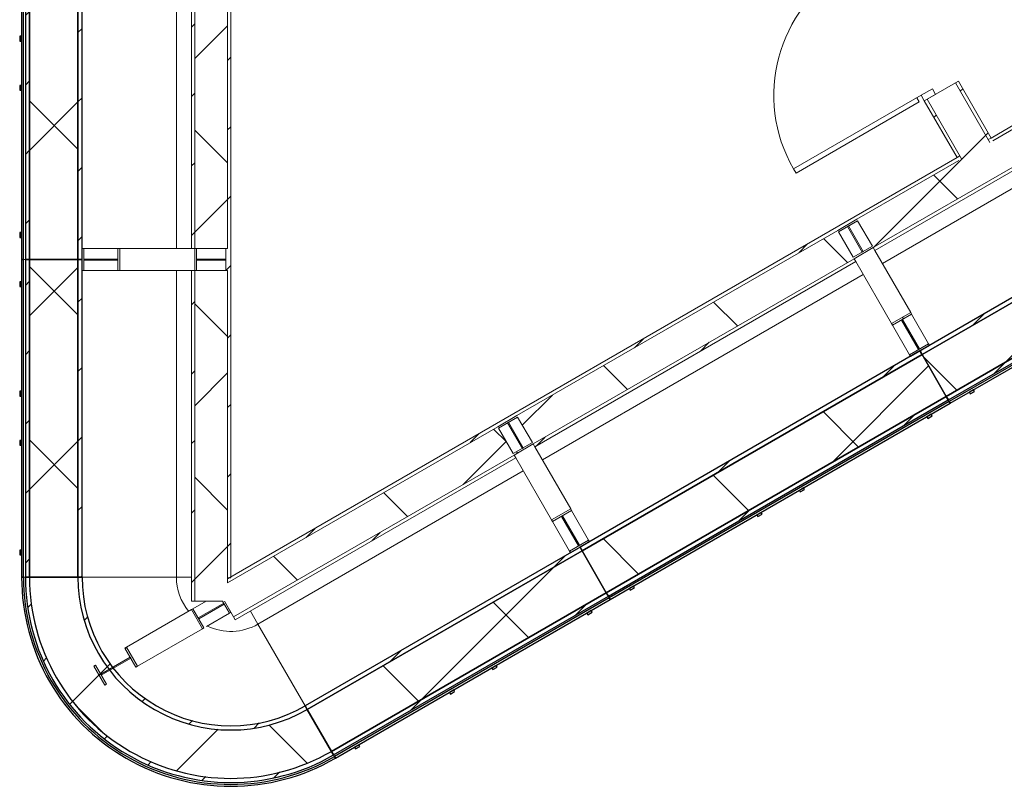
# Model space of a CAD drawing. Header units: centimetres. Extents: x 6036 to 22185, y 5782 to 11383.
# Tile 1 of 183: x 6067 to 6669, y 7320 to 7789. Entities that reach past the tile are written whole.
import ezdxf

# ---------------------------------------------------------------- set-up
doc = ezdxf.new("R2010")
doc.units = ezdxf.units.CM
for name, color, linetype, lineweight in [('A-DOOR', 31, 'Continuous', 9), ('A-DOOR-FRAM', 31, 'Continuous', 9), ('A-DOOR-OPNG', 31, 'Continuous', 9), ('A-FLOR', 192, 'Continuous', 9), ('A-WALL', 113, 'Continuous', 9), ('A-WALL-FNSH', 113, 'Continuous', 25), ('A-WALL-PATT', 111, 'Continuous', 25), ('S-BEAM', 12, 'Continuous', 9)]:
    doc.layers.add(name, color=color, linetype=linetype, lineweight=lineweight)
pattern_1 = [(45, (0, 0), (-21.2132, 21.2132), [])]
pattern_2 = [(45, (0, 0), (-53.033, 53.033), []), (135, (0, 0), (-53.033, -53.033), [])]

# ---------------------------------------------------------------- blocks, each defined once
blk = doc.blocks.new('GEMO_PanelElewacyjnyParter - GEMO_PanelElewacyjnyParter-V4-7-00 ZestMeble')
at = {"layer": 'S-BEAM'}
h = blk.add_hatch(dxfattribs=at)
h.set_pattern_fill('FP_12', color=256, style=0, pattern_type=2)
h.set_pattern_definition([(135, (7761.887, -6003.758), (-21.2132, -21.2132), [])])
h.paths.add_polyline_path([(120, 66.4), (120, 68.94), (-120, 68.94), (-120, 66.4), (19.06, 66.4)])
h.paths.add_polyline_path([(120, 98.5), (120, 101.04), (-120, 101.04), (-120, 98.5), (90.09, 98.5)])
h = blk.add_hatch(dxfattribs=at)
h.set_pattern_fill('FP_11', color=256, style=0, pattern_type=2)
h.set_pattern_definition([(135, (7761.89, -6003.76), (-53.033, -53.033), []), (225, (7761.89, -6003.76), (53.033, -53.033), [])])
h.paths.add_polyline_path([(120, 68.94), (120, 98.5), (-120, 98.5), (-120, 68.94), (19.06, 68.94)])
for p, q in [((-113.25, 158.77), (113.25, 158.77)), ((-120, 65.24), (-120, 66.4)), ((120, 66.4), (120, 65.24))]:
    blk.add_line(p, q, dxfattribs=at)
at = {"layer": 'S-BEAM', "lineweight": 25}
for p, q in [((120, 101.04), (-120, 101.04)), ((-120, 101.04), (-120, 98.5)), ((120, 98.5), (-120, 98.5)), ((-120, 98.5), (-120, 68.94)), ((-120, 98.5), (120, 98.5)), ((120, 98.5), (120, 101.04)), ((120, 68.94), (120, 98.5)), ((-120, 68.94), (120, 68.94)), ((120, 68.94), (-120, 68.94)), ((-120, 68.94), (-120, 66.4)), ((-120, 66.4), (120, 66.4)), ((120, 66.4), (120, 68.94)), ((120, 65.24), (-120, 65.24)), ((-120, 65.24), (-120, 64.09)), ((-120, 64.09), (120, 64.09)), ((-103.5, 64.09), (-106.5, 64.09)), ((-106.5, 64.09), (-106.5, 62.93)), ((-106.5, 62.93), (-103.5, 62.93)), ((-103.5, 62.93), (-103.5, 64.09)), ((-13.5, 64.09), (-16.5, 64.09)), ((-16.5, 64.09), (-16.5, 62.93)), ((-16.5, 62.93), (-13.5, 62.93)), ((-13.5, 62.93), (-13.5, 64.09)), ((16.5, 64.09), (13.5, 64.09)), ((13.5, 64.09), (13.5, 62.93)), ((13.5, 62.93), (16.5, 62.93)), ((16.5, 62.93), (16.5, 64.09)), ((106.5, 64.09), (103.5, 64.09)), ((103.5, 64.09), (103.5, 62.93)), ((103.5, 62.93), (106.5, 62.93)), ((106.5, 62.93), (106.5, 64.09)), ((120, 64.09), (120, 65.24))]:
    blk.add_line(p, q, dxfattribs=at)
blk = doc.blocks.new('GEMO_PanelElewacyjnyParter - GEMO_PanelElewacyjnyParter_194_-V6-7-00 ZestMeble')
at = {"layer": 'S-BEAM'}
h = blk.add_hatch(dxfattribs=at)
h.set_pattern_fill('FP_20', color=256, style=0, pattern_type=2)
h.set_pattern_definition([(135, (7544.887, -6003.758), (-21.2132, -21.2132), [])])
h.paths.add_polyline_path([(97, 98.5), (97, 101.04), (-97, 101.04), (-97, 98.5), (86.18, 98.5)])
h.paths.add_polyline_path([(97, 68.94), (-97, 68.94), (-97, 66.4), (97, 66.4)])
h = blk.add_hatch(dxfattribs=at)
h.set_pattern_fill('FP_19', color=256, style=0, pattern_type=2)
h.set_pattern_definition([(135, (7544.89, -6003.76), (-53.033, -53.033), []), (225, (7544.89, -6003.76), (53.033, -53.033), [])])
h.paths.add_polyline_path([(97, 98.5), (-97, 98.5), (-97, 68.94), (97, 68.94), (97, 90.39)])
for p, q in [((97, 168), (97, 158.77)), ((-90.25, 158.77), (97, 158.77)), ((97, 158.77), (97, 101.04)), ((-97, 65.24), (-97, 66.4)), ((97, 66.4), (97, 65.24))]:
    blk.add_line(p, q, dxfattribs=at)
at = {"layer": 'S-BEAM', "lineweight": 25}
for p, q in [((97, 101.04), (-97, 101.04)), ((-97, 101.04), (-97, 98.5)), ((97, 98.5), (-97, 98.5)), ((-97, 98.5), (-97, 68.94)), ((-97, 98.5), (97, 98.5)), ((97, 98.5), (97, 101.04)), ((97, 68.94), (97, 98.5)), ((-97, 68.94), (97, 68.94)), ((97, 68.94), (-97, 68.94)), ((-97, 68.94), (-97, 66.4)), ((-97, 66.4), (97, 66.4)), ((97, 66.4), (97, 68.94)), ((97, 65.24), (-97, 65.24)), ((-97, 65.24), (-97, 64.09)), ((-97, 64.09), (97, 64.09)), ((-80.5, 64.09), (-83.5, 64.09)), ((-83.5, 64.09), (-83.5, 62.93)), ((-83.5, 62.93), (-80.5, 62.93)), ((-80.5, 62.93), (-80.5, 64.09)), ((-13.5, 64.09), (-16.5, 64.09)), ((-16.5, 64.09), (-16.5, 62.93)), ((-16.5, 62.93), (-13.5, 62.93)), ((-13.5, 62.93), (-13.5, 64.09)), ((16.5, 64.09), (13.5, 64.09)), ((13.5, 64.09), (13.5, 62.93)), ((13.5, 62.93), (16.5, 62.93)), ((16.5, 62.93), (16.5, 64.09)), ((83.5, 64.09), (80.5, 64.09)), ((80.5, 64.09), (80.5, 62.93)), ((80.5, 62.93), (83.5, 62.93)), ((83.5, 62.93), (83.5, 64.09)), ((97, 64.09), (97, 65.24))]:
    blk.add_line(p, q, dxfattribs=at)
blk = doc.blocks.new('GEMO_PanelElewacyjnyParter - GEMO_PanelElewacyjnyParter-V8-7-00 ZestMeble')
at = {"layer": 'S-BEAM'}
h = blk.add_hatch(dxfattribs=at)
h.set_pattern_fill('FP_24', color=256, style=0, pattern_type=2)
h.set_pattern_definition([(15, (-9643.627, -3160.18), (-7.76457, 28.977775), [])])
h.paths.add_polyline_path([(-120, 66.4), (120, 66.4), (120, 68.94), (-120, 68.94)])
h.paths.add_polyline_path([(-120, 98.5), (120, 98.5), (120, 101.04), (-120, 101.04)])
h = blk.add_hatch(dxfattribs=at)
h.set_pattern_fill('FP_23', color=256, style=0, pattern_type=2)
h.set_pattern_definition([(15, (-9643.63, -3160.18), (-19.41143, 72.44444), []), (105, (-9643.63, -3160.18), (-72.44444, -19.41143), [])])
h.paths.add_polyline_path([(-120, 68.94), (120, 68.94), (120, 98.5), (-120, 98.5)])
for p, q in [((-113.25, 158.77), (0, 158.77)), ((112, 158.77), (113.25, 158.77)), ((-120, 65.24), (-120, 66.4)), ((120, 66.4), (120, 65.24))]:
    blk.add_line(p, q, dxfattribs=at)
at = {"layer": 'S-BEAM', "lineweight": 25}
for p, q in [((120, 101.04), (-120, 101.04)), ((-120, 101.04), (-120, 98.5)), ((120, 98.5), (-120, 98.5)), ((-120, 98.5), (-120, 68.94)), ((-120, 98.5), (120, 98.5)), ((120, 98.5), (120, 101.04)), ((120, 68.94), (120, 98.5)), ((-120, 68.94), (120, 68.94)), ((120, 68.94), (-120, 68.94)), ((-120, 68.94), (-120, 66.4)), ((-120, 66.4), (120, 66.4)), ((120, 66.4), (120, 68.94)), ((120, 65.24), (-120, 65.24)), ((-120, 65.24), (-120, 64.09)), ((-120, 64.09), (120, 64.09)), ((-103.5, 64.09), (-106.5, 64.09)), ((-106.5, 64.09), (-106.5, 62.93)), ((-106.5, 62.93), (-103.5, 62.93)), ((-103.5, 62.93), (-103.5, 64.09)), ((-13.5, 64.09), (-16.5, 64.09)), ((-16.5, 64.09), (-16.5, 62.93)), ((-16.5, 62.93), (-13.5, 62.93)), ((-13.5, 62.93), (-13.5, 64.09)), ((16.5, 64.09), (13.5, 64.09)), ((13.5, 64.09), (13.5, 62.93)), ((13.5, 62.93), (16.5, 62.93)), ((16.5, 62.93), (16.5, 64.09)), ((106.5, 64.09), (103.5, 64.09)), ((103.5, 64.09), (103.5, 62.93)), ((103.5, 62.93), (106.5, 62.93)), ((106.5, 62.93), (106.5, 64.09)), ((120, 64.09), (120, 65.24))]:
    blk.add_line(p, q, dxfattribs=at)
blk = doc.blocks.new('DOOR_Drzwi-1S_P1 - C13-D_Drzwi_90x200_-8232747-7-00 ZestMeble')
at = {"layer": 'A-DOOR'}
for p, q in [((45, -12), (45, -102)), ((48, -15), (45, -15)), ((48, -15), (48, -102)), ((48, -102), (45, -102))]:
    blk.add_line(p, q, dxfattribs=at)
at = {"layer": 'A-DOOR-FRAM'}
for p, q in [((-45, -4), (-49, -4)), ((-49, -4), (-49, -12)), ((-45, -12), (-45, -4)), ((49, -4), (45, -4)), ((45, -4), (45, -12)), ((49, -12), (49, -4)), ((-49, -12), (-45, -12)), ((45, -12), (49, -12))]:
    blk.add_line(p, q, dxfattribs=at)
at = {"layer": 'A-DOOR-OPNG'}
blk.add_arc((45, -12), 90, 180, 270, dxfattribs=at)

msp = doc.modelspace()

# ---------------------------------------------------------------- hatches: boundary and pattern name
at = {"layer": 'A-WALL-PATT', "lineweight": 9}
h = msp.add_hatch(dxfattribs=at)
h.set_pattern_fill('FP_13', color=256, style=0, pattern_type=2)
h.set_pattern_definition(pattern_1)
h.paths.add_polyline_path([(6193.76, 7447.31), (6195.76, 7447.31), (6195.76, 8291.54), (6193.76, 8291.54), (6193.76, 7449.82)])
h.paths.add_polyline_path([(6193.76, 8296.54), (6195.76, 8296.54), (6195.76, 8317.54), (6193.76, 8317.54), (6193.76, 8299.04)])
h = msp.add_hatch(dxfattribs=at)
h.set_pattern_fill('FP_13', color=256, style=0, pattern_type=2)
h.set_pattern_definition(pattern_1)
h.paths.add_polyline_path([(6659.79, 7713.49), (6676.54, 7723.16), (6675.54, 7724.89), (6658.79, 7715.22)])
h.paths.add_polyline_path([(6773.53, 7779.16), (6787.39, 7787.16), (6786.39, 7788.89), (6772.53, 7780.89)])
h.paths.add_polyline_path([(6981.38, 7899.16), (6995.23, 7907.16), (6994.23, 7908.89), (6980.38, 7900.89)])
h.paths.add_polyline_path([(7189.22, 8019.16), (7288.88, 8076.69), (7287.88, 8078.42), (7188.22, 8020.89)])
h.paths.add_polyline_path([(7306.2, 8086.69), (7572.51, 8240.44), (7571.51, 8242.18), (7305.2, 8088.42)])
h = msp.add_hatch(dxfattribs=at)
h.set_pattern_fill('FP_13', color=256, style=0, pattern_type=2)
h.set_pattern_definition(pattern_1)
h.paths.add_polyline_path([(6171.76, 7648.64), (6173.76, 7648.64), (6173.76, 7875.14), (6171.76, 7875.14), (6171.76, 7671.8)])
h = msp.add_hatch(dxfattribs=at)
h.set_pattern_fill('FP_14', color=256, style=0, pattern_type=2)
h.set_pattern_definition(pattern_2)
h.paths.add_polyline_path([(6193.76, 7648.64), (6193.76, 7875.14), (6173.76, 7875.14), (6173.76, 7648.64), (6179.91, 7648.64)])
h = msp.add_hatch(dxfattribs=at)
h.set_pattern_fill('FP_14', color=256, style=0, pattern_type=2)
h.set_pattern_definition(pattern_2)
h.paths.add_polyline_path([(6642.47, 7703.49), (6659.79, 7713.49), (6638.79, 7749.86), (6621.47, 7739.86), (6641.47, 7705.22)])
h.paths.add_polyline_path([(6572.47, 7824.73), (6589.79, 7834.73), (6573.59, 7862.79), (6556.27, 7852.79), (6565.86, 7836.19)])
h = msp.add_hatch(dxfattribs=at)
h.set_pattern_fill('FP_13', color=256, style=0, pattern_type=2)
h.set_pattern_definition(pattern_1)
h.paths.add_polyline_path([(6658.79, 7715.22), (6660.53, 7716.22), (6640.53, 7750.86), (6638.79, 7749.86), (6651.62, 7727.64)])
h.paths.add_polyline_path([(6589.79, 7834.73), (6591.53, 7835.73), (6576.33, 7862.06), (6574.59, 7861.06)])
h = msp.add_hatch(dxfattribs=at)
h.set_pattern_fill('FP_13', color=256, style=0, pattern_type=2)
h.set_pattern_definition(pattern_1)
h.paths.add_polyline_path([(6639.74, 7704.22), (6641.47, 7705.22), (6621.47, 7739.86), (6619.74, 7738.86)])
h.paths.add_polyline_path([(6570.74, 7823.73), (6572.47, 7824.73), (6557.27, 7851.06), (6555.54, 7850.06), (6565.86, 7832.19)])
h = msp.add_hatch(dxfattribs=at)
h.set_pattern_fill('FP_14', color=256, style=0, pattern_type=2)
h.set_pattern_definition(pattern_2)
h.paths.add_polyline_path([(6588.46, 7649.21), (6784.61, 7762.46), (6774.61, 7779.78), (6578.46, 7666.53), (6587.96, 7650.08)])
h = msp.add_hatch(dxfattribs=at)
h.set_pattern_fill('FP_13', color=256, style=0, pattern_type=2)
h.set_pattern_definition(pattern_1)
h.paths.add_polyline_path([(6589.46, 7647.48), (6785.61, 7760.73), (6784.61, 7762.46), (6588.46, 7649.21)])
h = msp.add_hatch(dxfattribs=at)
h.set_pattern_fill('FP_13', color=256, style=0, pattern_type=2)
h.set_pattern_definition(pattern_1)
h.paths.add_polyline_path([(6193.76, 7444.42), (6642.47, 7703.49), (6641.47, 7705.22), (6193.76, 7446.73)])
h = msp.add_hatch(dxfattribs=at)
h.set_pattern_fill('FP_14', color=256, style=0, pattern_type=2)
h.set_pattern_definition(pattern_2)
h.paths.add_polyline_path([(6611.25, 7582.74), (6622.94, 7589.49), (6622.36, 7590.49), (6610.67, 7583.74)])
h.paths.add_polyline_path([(6600.28, 7601.74), (6611.97, 7608.49), (6611.39, 7609.49), (6599.7, 7602.74)])
h.paths.add_polyline_path([(6576.77, 7642.46), (6588.46, 7649.21), (6587.96, 7650.08), (6576.27, 7643.33)])
h.paths.add_polyline_path([(6567.27, 7658.91), (6578.96, 7665.66), (6578.46, 7666.53), (6566.77, 7659.78)])
h = msp.add_hatch(dxfattribs=at)
h.set_pattern_fill('FP_14', color=256, style=0, pattern_type=2)
h.set_pattern_definition(pattern_2)
h.paths.add_polyline_path([(6380.61, 7529.21), (6576.77, 7642.46), (6566.77, 7659.78), (6370.61, 7546.53), (6380.31, 7529.73)])
h = msp.add_hatch(dxfattribs=at)
h.set_pattern_fill('FP_13', color=256, style=0, pattern_type=2)
h.set_pattern_definition(pattern_1)
h.paths.add_polyline_path([(6104.79, 7635.14), (6105.95, 7635.14), (6105.95, 7648.64), (6104.79, 7648.64)])
h.paths.add_polyline_path([(6127.89, 7635.14), (6127.89, 7648.64), (6126.73, 7648.64), (6126.73, 7635.14)])
h.paths.add_polyline_path([(6174.76, 7635.14), (6174.76, 7648.64), (6173.76, 7648.64), (6173.76, 7635.14)])
h.paths.add_polyline_path([(6192.76, 7635.14), (6193.76, 7635.14), (6193.76, 7648.64), (6192.76, 7648.64)])
h = msp.add_hatch(dxfattribs=at)
h.set_pattern_fill('FP_13', color=256, style=0, pattern_type=2)
h.set_pattern_definition(pattern_1)
h.paths.add_polyline_path([(6105.95, 7641.56), (6126.73, 7641.56), (6126.73, 7642.22), (6105.95, 7642.22)])
h.paths.add_polyline_path([(6174.76, 7641.56), (6192.76, 7641.56), (6192.76, 7642.22), (6174.76, 7642.22)])
h = msp.add_hatch(dxfattribs=at)
h.set_pattern_fill('FP_13', color=256, style=0, pattern_type=2)
h.set_pattern_definition(pattern_1)
h.paths.add_polyline_path([(6381.61, 7527.48), (6577.77, 7640.73), (6576.77, 7642.46), (6380.61, 7529.21)])
h = msp.add_hatch(dxfattribs=at)
h.set_pattern_fill('FP_13', color=256, style=0, pattern_type=2)
h.set_pattern_definition(pattern_1)
h.paths.add_polyline_path([(6171.76, 7433.14), (6173.76, 7433.14), (6173.76, 7635.14), (6171.76, 7635.14), (6171.76, 7440.95)])
h = msp.add_hatch(dxfattribs=at)
h.set_pattern_fill('FP_14', color=256, style=0, pattern_type=2)
h.set_pattern_definition(pattern_2)
h.paths.add_polyline_path([(6173.76, 7433.14), (6191.82, 7433.14), (6187.73, 7440.95), (6193.76, 7444.42), (6193.76, 7635.14), (6173.76, 7635.14), (6173.76, 7440.95)])
h = msp.add_hatch(dxfattribs=at)
h.set_pattern_fill('FP_14', color=256, style=0, pattern_type=2)
h.set_pattern_definition(pattern_2)
h.paths.add_polyline_path([(6403.4, 7462.74), (6415.09, 7469.49), (6414.52, 7470.49), (6402.83, 7463.74)])
h.paths.add_polyline_path([(6392.43, 7481.74), (6404.12, 7488.49), (6403.55, 7489.49), (6391.86, 7482.74)])
h.paths.add_polyline_path([(6368.92, 7522.46), (6380.61, 7529.21), (6380.11, 7530.08), (6368.42, 7523.33)])
h.paths.add_polyline_path([(6359.42, 7538.91), (6371.11, 7545.66), (6370.61, 7546.53), (6358.92, 7539.78)])
h = msp.add_hatch(dxfattribs=at)
h.set_pattern_fill('FP_14', color=256, style=0, pattern_type=2)
h.set_pattern_definition(pattern_2)
h.paths.add_polyline_path([(6408.39, 7466.95), (6408.96, 7467.28), (6398.56, 7485.28), (6397.99, 7484.95)])
h.paths.add_polyline_path([(6373.98, 7526.54), (6374.55, 7526.87), (6365.55, 7542.45), (6364.98, 7542.12), (6372.88, 7528.44)])
h = msp.add_hatch(dxfattribs=at)
h.set_pattern_fill('FP_14', color=256, style=0, pattern_type=2)
h.set_pattern_definition(pattern_2)
h.paths.add_polyline_path([(6197.45, 7423.46), (6368.92, 7522.46), (6358.92, 7539.78), (6187.45, 7440.78), (6191.86, 7433.14)])
h = msp.add_hatch(dxfattribs=at)
h.set_pattern_fill('FP_13', color=256, style=0, pattern_type=2)
h.set_pattern_definition(pattern_1)
h.paths.add_polyline_path([(6198.45, 7421.73), (6369.92, 7520.73), (6368.92, 7522.46), (6197.6, 7423.19)])
h = msp.add_hatch(dxfattribs=at)
h.set_pattern_fill('FP_14', color=256, style=0, pattern_type=2)
h.set_pattern_definition(pattern_2)
h.paths.add_polyline_path([(6118.75, 7381.78), (6119.75, 7382.35), (6113, 7394.04), (6112, 7393.47), (6115.59, 7387.25)])
h.paths.add_polyline_path([(6137.75, 7392.74), (6138.75, 7393.32), (6132, 7405.01), (6131, 7404.44), (6137.03, 7393.99)])
h.paths.add_polyline_path([(6178.47, 7416.26), (6179.34, 7416.76), (6172.59, 7428.45), (6171.72, 7427.95), (6174.47, 7423.19)])
h.paths.add_polyline_path([(6194.93, 7425.76), (6195.79, 7426.26), (6191.82, 7433.14), (6190.67, 7433.14)])
h = msp.add_hatch(dxfattribs=at)
h.set_pattern_fill('FP_13', color=256, style=0, pattern_type=2)
h.set_pattern_definition(pattern_1)
h.paths.add_polyline_path([(6116.54, 7387.91), (6134.54, 7398.3), (6134.21, 7398.88), (6116.21, 7388.48)])
h.paths.add_polyline_path([(6176.13, 7422.32), (6191.72, 7431.32), (6191.39, 7431.89), (6175.8, 7422.89)])
at = {"layer": 'S-BEAM'}
h = msp.add_hatch(dxfattribs=at)
h.set_pattern_fill('FP_13', color=256, style=0, pattern_type=2)
h.set_pattern_definition(pattern_1)
h.paths.add_polyline_path([(6426.57, 7436.11), (6634.41, 7556.11), (6633.14, 7558.31), (6425.3, 7438.31)])
h.paths.add_polyline_path([(6410.52, 7463.91), (6618.36, 7583.91), (6617.09, 7586.11), (6409.25, 7466.11)])
h = msp.add_hatch(dxfattribs=at)
h.set_pattern_fill('FP_14', color=256, style=0, pattern_type=2)
h.set_pattern_definition(pattern_2)
h.paths.add_polyline_path([(6425.3, 7438.31), (6633.14, 7558.31), (6618.36, 7583.91), (6410.52, 7463.91), (6413.52, 7458.7)])
h = msp.add_hatch(dxfattribs=at)
h.set_pattern_fill('FP_13', color=256, style=0, pattern_type=2)
h.set_pattern_definition(pattern_1)
h.paths.add_polyline_path([(6258.56, 7339.11), (6426.57, 7436.11), (6425.3, 7438.31), (6257.29, 7341.31)])
h.paths.add_polyline_path([(6242.51, 7366.91), (6410.52, 7463.91), (6409.25, 7466.11), (6241.24, 7369.11)])
h = msp.add_hatch(dxfattribs=at)
h.set_pattern_fill('FP_14', color=256, style=0, pattern_type=2)
h.set_pattern_definition(pattern_2)
h.paths.add_polyline_path([(6257.29, 7341.31), (6425.3, 7438.31), (6410.52, 7463.91), (6242.51, 7366.91), (6251.03, 7352.16)])
h = msp.add_hatch(dxfattribs=at)
h.set_pattern_fill('FP_13', color=256, style=0, pattern_type=2)
h.set_pattern_definition(pattern_1)
h.paths.add_polyline_path([(6198.89, 7322.32), (6211.38, 7323.26), (6223.71, 7325.43), (6235.76, 7328.82), (6247.42, 7333.4), (6258.56, 7339.11), (6257.29, 7341.31), (6246.37, 7335.71), (6234.95, 7331.23), (6222.79, 7327.85), (6211.06, 7325.78), (6198.83, 7324.86), (6186.56, 7325.17), (6174.39, 7326.69), (6162.43, 7329.42), (6150.8, 7333.33), (6137.03, 7339.87), (6128.99, 7344.51), (6118.48, 7352.16), (6109.83, 7359.79), (6101.49, 7368.78), (6094.08, 7378.56), (6087.68, 7389.03), (6082.36, 7400.09), (6078.16, 7411.61), (6075.13, 7423.5), (6073.31, 7435.63), (6072.69, 7447.89), (6070.15, 7447.89), (6070.78, 7435.38), (6072.64, 7423), (6075.73, 7410.86), (6080.02, 7399.1), (6085.54, 7387.67), (6091.98, 7377.13), (6099.54, 7367.15), (6108.06, 7357.97), (6117.44, 7349.69), (6127.61, 7342.38), (6138.46, 7336.12), (6149.87, 7330.97), (6161.74, 7326.98), (6173.95, 7324.19), (6186.37, 7322.63)])
h.paths.add_polyline_path([(6190.32, 7354.54), (6201.35, 7354.56), (6212.07, 7355.82), (6222.79, 7358.39), (6232.79, 7362.03), (6242.51, 7366.91), (6241.24, 7369.11), (6231.79, 7364.36), (6221.85, 7360.75), (6211.55, 7358.31), (6201.05, 7357.08), (6190.47, 7357.08), (6179.91, 7358.32), (6169.19, 7360.92), (6158.47, 7365), (6149.05, 7369.91), (6141.44, 7374.92), (6133.33, 7381.72), (6126.08, 7389.42), (6119.76, 7397.9), (6114.47, 7407.06), (6110.28, 7416.78), (6107.25, 7426.91), (6105.41, 7437.33), (6104.79, 7447.89), (6102.25, 7447.89), (6102.89, 7437.03), (6104.77, 7426.32), (6107.89, 7415.91), (6112.48, 7405.43), (6117.64, 7396.51), (6124.24, 7387.67), (6131.59, 7379.88), (6139.92, 7372.89), (6149.01, 7366.91), (6158.72, 7362.03), (6169.19, 7358.25), (6179.91, 7355.76)])
h = msp.add_hatch(dxfattribs=at)
h.set_pattern_fill('FP_14', color=256, style=0, pattern_type=2)
h.set_pattern_definition(pattern_2)
h.paths.add_polyline_path([(6198.83, 7324.86), (6211.06, 7325.78), (6223.14, 7327.91), (6234.95, 7331.23), (6246.37, 7335.71), (6257.29, 7341.31), (6242.51, 7366.91), (6232.79, 7362.03), (6222.58, 7358.31), (6211.99, 7355.8), (6201.19, 7354.54), (6190.32, 7354.54), (6179.52, 7355.8), (6168.94, 7358.31), (6158.47, 7362.16), (6149.01, 7366.91), (6139.92, 7372.89), (6131.59, 7379.88), (6124.13, 7387.78), (6117.64, 7396.51), (6112.2, 7405.92), (6107.89, 7415.91), (6104.77, 7426.32), (6102.89, 7437.03), (6102.25, 7447.89), (6072.69, 7447.89), (6073.31, 7435.63), (6075.21, 7423.19), (6078.16, 7411.61), (6082.36, 7400.09), (6088.51, 7387.67), (6094.14, 7378.47), (6101.49, 7368.78), (6109.83, 7359.79), (6119.03, 7351.67), (6128.99, 7344.51), (6139.61, 7338.38), (6150.8, 7333.33), (6162.43, 7329.42), (6174.39, 7326.69), (6186.56, 7325.17)])

# ---------------------------------------------------------------- linework, layer by layer
at = {"layer": 'A-FLOR'}
msp.add_line((6194.01, 7447.31), (6194.01, 7446.88), dxfattribs=at)
at = {"layer": 'A-WALL', "color": 9, "lineweight": 18}
for p, q in [((6173.76, 7875.14), (6173.76, 7648.64)), ((6193.76, 7648.64), (6193.76, 7875.14)), ((6774.61, 7779.78), (6661.53, 7714.49)), ((6784.61, 7762.46), (6588.46, 7649.21)), ((6638.79, 7749.86), (6621.47, 7739.86)), ((6638.79, 7749.86), (6659.79, 7713.49)), ((6621.47, 7739.86), (6642.47, 7703.49)), ((6640.74, 7702.49), (6578.46, 7666.53)), ((6567.27, 7658.91), (6578.96, 7665.66)), ((6578.96, 7665.66), (6587.96, 7650.08)), ((6566.77, 7659.78), (6370.61, 7546.53)), ((6576.27, 7643.33), (6567.27, 7658.91)), ((6573.4, 7662.45), (6572.83, 7662.12)), ((6572.83, 7662.12), (6581.83, 7646.54)), ((6582.4, 7646.87), (6573.4, 7662.45)), ((6173.76, 7648.64), (6193.76, 7648.64)), ((6587.96, 7650.08), (6576.27, 7643.33)), ((6576.77, 7642.46), (6588.46, 7649.21)), ((6581.83, 7646.54), (6582.4, 7646.87)), ((6576.77, 7642.46), (6380.61, 7529.21)), ((6193.76, 7635.14), (6173.76, 7635.14)), ((6173.76, 7635.14), (6173.76, 7433.14)), ((6193.76, 7444.42), (6193.76, 7635.14)), ((6611.39, 7609.49), (6599.7, 7602.74)), ((6611.97, 7608.49), (6611.39, 7609.49)), ((6599.7, 7602.74), (6600.28, 7601.74)), ((6600.28, 7601.74), (6611.97, 7608.49)), ((6606.41, 7605.28), (6605.84, 7604.95)), ((6605.84, 7604.95), (6616.23, 7586.95)), ((6616.8, 7587.28), (6606.41, 7605.28)), ((6622.36, 7590.49), (6610.67, 7583.74)), ((6611.25, 7582.74), (6622.94, 7589.49)), ((6616.23, 7586.95), (6616.8, 7587.28)), ((6622.94, 7589.49), (6622.36, 7590.49)), ((6610.67, 7583.74), (6611.25, 7582.74)), ((6359.42, 7538.91), (6371.11, 7545.66)), ((6365.55, 7542.45), (6364.98, 7542.12)), ((6374.55, 7526.87), (6365.55, 7542.45)), ((6371.11, 7545.66), (6380.11, 7530.08)), ((6358.92, 7539.78), (6193.76, 7444.42)), ((6368.42, 7523.33), (6359.42, 7538.91)), ((6364.98, 7542.12), (6373.98, 7526.54)), ((6380.11, 7530.08), (6368.42, 7523.33)), ((6368.92, 7522.46), (6380.61, 7529.21)), ((6373.98, 7526.54), (6374.55, 7526.87)), ((6368.92, 7522.46), (6197.45, 7423.46)), ((6403.55, 7489.49), (6391.86, 7482.74)), ((6392.43, 7481.74), (6404.12, 7488.49)), ((6404.12, 7488.49), (6403.55, 7489.49)), ((6391.86, 7482.74), (6392.43, 7481.74)), ((6398.56, 7485.28), (6397.99, 7484.95)), ((6397.99, 7484.95), (6408.39, 7466.95)), ((6408.96, 7467.28), (6398.56, 7485.28)), ((6414.52, 7470.49), (6402.83, 7463.74)), ((6415.09, 7469.49), (6414.52, 7470.49)), ((6403.4, 7462.74), (6415.09, 7469.49)), ((6408.39, 7466.95), (6408.96, 7467.28)), ((6402.83, 7463.74), (6403.4, 7462.74)), ((6172.59, 7428.45), (6171.72, 7427.95)), ((6179.34, 7416.76), (6172.59, 7428.45)), ((6173.76, 7433.14), (6190.67, 7433.14)), ((6190.67, 7433.14), (6194.93, 7425.76)), ((6191.82, 7433.14), (6191.86, 7433.14)), ((6195.79, 7426.26), (6191.82, 7433.14)), ((6191.86, 7433.14), (6197.45, 7423.46)), ((6171.72, 7427.95), (6178.47, 7416.26)), ((6194.93, 7425.76), (6195.79, 7426.26)), ((6178.47, 7416.26), (6179.34, 7416.76)), ((6132, 7405.01), (6131, 7404.44)), ((6131, 7404.44), (6137.75, 7392.74)), ((6138.75, 7393.32), (6132, 7405.01)), ((6113, 7394.04), (6112, 7393.47)), ((6112, 7393.47), (6118.75, 7381.78)), ((6119.75, 7382.35), (6113, 7394.04)), ((6137.75, 7392.74), (6138.75, 7393.32)), ((6118.75, 7381.78), (6119.75, 7382.35))]:
    msp.add_line(p, q, dxfattribs=at)
at = {"layer": 'A-WALL'}
for p, q in [((6658.79, 7715.22), (6660.53, 7716.22)), ((6639.74, 7704.22), (6641.47, 7705.22)), ((6578.46, 7666.53), (6566.77, 7659.78)), ((6566.77, 7659.78), (6578.46, 7666.53)), ((6105.95, 7648.64), (6126.73, 7648.64)), ((6127.89, 7648.64), (6171.76, 7648.64)), ((6611.39, 7609.49), (6589.46, 7647.48)), ((6577.77, 7640.73), (6599.7, 7602.74)), ((6126.73, 7635.14), (6105.95, 7635.14)), ((6171.76, 7635.14), (6127.89, 7635.14)), ((6611.97, 7608.49), (6622.36, 7590.49)), ((6610.67, 7583.74), (6600.28, 7601.74)), ((6370.61, 7546.53), (6358.92, 7539.78)), ((6358.92, 7539.78), (6370.61, 7546.53)), ((6403.55, 7489.49), (6381.61, 7527.48)), ((6369.92, 7520.73), (6391.86, 7482.74)), ((6404.12, 7488.49), (6414.52, 7470.49)), ((6402.83, 7463.74), (6392.43, 7481.74)), ((6172.59, 7428.45), (6180.71, 7433.14)), ((6132, 7405.01), (6171.72, 7427.95)), ((6194.93, 7425.76), (6180.85, 7417.63)), ((6178.47, 7416.26), (6138.75, 7393.32))]:
    msp.add_line(p, q, dxfattribs=at)
at = {"layer": 'A-WALL-FNSH', "color": 253, "lineweight": 9}
for p, q in [((6195.76, 7447.31), (6195.76, 8288.54)), ((6171.76, 7875.14), (6171.76, 7648.64)), ((6193.76, 7875.14), (6193.76, 7648.64)), ((6589.46, 7647.48), (6785.61, 7760.73)), ((6640.53, 7750.86), (6638.79, 7749.86)), ((6660.53, 7716.22), (6640.53, 7750.86)), ((6621.47, 7739.86), (6619.74, 7738.86)), ((6619.74, 7738.86), (6639.74, 7704.22)), ((6675.54, 7724.89), (6660.53, 7716.22)), ((6639.74, 7704.22), (6193.76, 7446.73)), ((6105.95, 7648.64), (6104.79, 7648.64)), ((6104.79, 7648.64), (6104.79, 7635.14)), ((6105.95, 7635.14), (6105.95, 7648.64)), ((6127.89, 7648.64), (6126.73, 7648.64)), ((6126.73, 7648.64), (6126.73, 7635.14)), ((6127.89, 7635.14), (6127.89, 7648.64)), ((6171.76, 7648.64), (6173.76, 7648.64)), ((6174.76, 7648.64), (6173.76, 7648.64)), ((6173.76, 7648.64), (6173.76, 7635.14)), ((6174.76, 7635.14), (6174.76, 7648.64)), ((6193.76, 7648.64), (6192.76, 7648.64)), ((6192.76, 7648.64), (6192.76, 7635.14)), ((6588.46, 7649.21), (6589.46, 7647.48)), ((6126.73, 7642.22), (6105.95, 7642.22)), ((6105.95, 7642.22), (6105.95, 7641.56)), ((6105.95, 7641.56), (6126.73, 7641.56)), ((6126.73, 7641.56), (6126.73, 7642.22)), ((6192.76, 7642.22), (6174.76, 7642.22)), ((6174.76, 7642.22), (6174.76, 7641.56)), ((6174.76, 7641.56), (6192.76, 7641.56)), ((6192.76, 7641.56), (6192.76, 7642.22)), ((6381.61, 7527.48), (6577.77, 7640.73)), ((6577.77, 7640.73), (6576.77, 7642.46)), ((6104.79, 7635.14), (6105.95, 7635.14)), ((6126.73, 7635.14), (6127.89, 7635.14)), ((6173.76, 7635.14), (6171.76, 7635.14)), ((6171.76, 7635.14), (6171.76, 7433.14)), ((6173.76, 7635.14), (6174.76, 7635.14)), ((6192.76, 7635.14), (6193.76, 7635.14)), ((6380.61, 7529.21), (6381.61, 7527.48)), ((6198.45, 7421.73), (6369.92, 7520.73)), ((6369.92, 7520.73), (6368.92, 7522.46)), ((6193.76, 7447.31), (6195.76, 7447.31)), ((6171.76, 7433.14), (6173.76, 7433.14)), ((6191.39, 7431.89), (6175.8, 7422.89)), ((6176.13, 7422.32), (6191.72, 7431.32)), ((6191.72, 7431.32), (6191.39, 7431.89)), ((6175.8, 7422.89), (6176.13, 7422.32)), ((6197.45, 7423.46), (6198.45, 7421.73)), ((6134.21, 7398.88), (6116.21, 7388.48)), ((6116.54, 7387.91), (6134.54, 7398.3)), ((6134.54, 7398.3), (6134.21, 7398.88)), ((6116.21, 7388.48), (6116.54, 7387.91))]:
    msp.add_line(p, q, dxfattribs=at)
at = {"layer": 'S-BEAM'}
for p, q in [((6386.23, 7519.49), (6582.38, 7632.74)), ((6634.41, 7556.11), (6634.99, 7555.11)), ((6212.37, 7419.11), (6374.54, 7512.74)), ((6069, 7447.89), (6070.15, 7447.89)), ((6104.79, 7447.89), (6162.53, 7447.89)), ((6171.76, 7447.89), (6162.53, 7447.89)), ((6427.15, 7435.11), (6426.57, 7436.11)), ((6426.57, 7436.11), (6427.15, 7435.11)), ((6207.76, 7427.1), (6212.37, 7419.11)), ((6212.37, 7419.11), (6207.76, 7427.1)), ((6241.24, 7369.11), (6212.37, 7419.11)), ((6212.37, 7419.11), (6241.24, 7369.11)), ((6259.14, 7338.11), (6258.56, 7339.11)), ((6258.56, 7339.11), (6259.14, 7338.11))]:
    msp.add_line(p, q, dxfattribs=at)
at = {"layer": 'S-BEAM', "lineweight": 25}
for p, q in [((6617.09, 7586.11), (6409.25, 7466.11)), ((6618.36, 7583.91), (6617.09, 7586.11)), ((6410.52, 7463.91), (6618.36, 7583.91)), ((6618.36, 7583.91), (6410.52, 7463.91)), ((6633.14, 7558.31), (6618.36, 7583.91)), ((6633.14, 7558.31), (6425.3, 7438.31)), ((6425.3, 7438.31), (6633.14, 7558.31)), ((6426.57, 7436.11), (6634.41, 7556.11)), ((6634.99, 7555.11), (6427.15, 7435.11)), ((6634.41, 7556.11), (6633.14, 7558.31)), ((6635.57, 7554.11), (6634.99, 7555.11)), ((6427.72, 7434.11), (6635.57, 7554.11)), ((6623.88, 7547.36), (6621.28, 7545.86)), ((6621.28, 7545.86), (6621.86, 7544.86)), ((6621.86, 7544.86), (6624.46, 7546.36)), ((6624.46, 7546.36), (6623.88, 7547.36)), ((6545.94, 7502.36), (6543.34, 7500.86)), ((6543.34, 7500.86), (6543.92, 7499.86)), ((6543.92, 7499.86), (6546.51, 7501.36)), ((6546.51, 7501.36), (6545.94, 7502.36)), ((6519.96, 7487.36), (6517.36, 7485.86)), ((6517.36, 7485.86), (6517.93, 7484.86)), ((6517.93, 7484.86), (6520.53, 7486.36)), ((6520.53, 7486.36), (6519.96, 7487.36)), ((6409.25, 7466.11), (6241.24, 7369.11)), ((6409.25, 7466.11), (6410.52, 7463.91)), ((6410.52, 7463.91), (6409.25, 7466.11)), ((6242.51, 7366.91), (6410.52, 7463.91)), ((6410.52, 7463.91), (6242.51, 7366.91)), ((6410.52, 7463.91), (6425.3, 7438.31)), ((6425.3, 7438.31), (6410.52, 7463.91)), ((6069, 7447.89), (6067.84, 7447.89)), ((6072.69, 7447.89), (6070.15, 7447.89)), ((6102.25, 7447.89), (6072.69, 7447.89)), ((6104.79, 7447.89), (6102.25, 7447.89)), ((6442.01, 7442.36), (6439.41, 7440.86)), ((6439.41, 7440.86), (6439.99, 7439.86)), ((6439.99, 7439.86), (6442.59, 7441.36)), ((6442.59, 7441.36), (6442.01, 7442.36)), ((6425.3, 7438.31), (6257.29, 7341.31)), ((6257.29, 7341.31), (6425.3, 7438.31)), ((6258.56, 7339.11), (6426.57, 7436.11)), ((6427.15, 7435.11), (6259.14, 7338.11)), ((6259.71, 7337.11), (6427.72, 7434.11)), ((6425.3, 7438.31), (6426.57, 7436.11)), ((6426.57, 7436.11), (6425.3, 7438.31)), ((6427.15, 7435.11), (6427.72, 7434.11)), ((6427.72, 7434.11), (6427.15, 7435.11)), ((6416.03, 7427.36), (6413.43, 7425.86)), ((6413.43, 7425.86), (6414.01, 7424.86)), ((6414.01, 7424.86), (6416.61, 7426.36)), ((6416.61, 7426.36), (6416.03, 7427.36)), ((6358.01, 7393.86), (6355.41, 7392.36)), ((6355.41, 7392.36), (6355.99, 7391.36)), ((6355.99, 7391.36), (6358.59, 7392.86)), ((6358.59, 7392.86), (6358.01, 7393.86)), ((6332.03, 7378.86), (6329.43, 7377.36)), ((6329.43, 7377.36), (6330.01, 7376.36)), ((6330.01, 7376.36), (6332.61, 7377.86)), ((6332.61, 7377.86), (6332.03, 7378.86)), ((6241.24, 7369.11), (6242.51, 7366.91)), ((6242.51, 7366.91), (6241.24, 7369.11)), ((6242.51, 7366.91), (6257.29, 7341.31)), ((6257.29, 7341.31), (6242.51, 7366.91)), ((6274, 7345.36), (6271.41, 7343.86)), ((6271.41, 7343.86), (6271.98, 7342.86)), ((6271.98, 7342.86), (6274.58, 7344.36)), ((6274.58, 7344.36), (6274, 7345.36)), ((6257.29, 7341.31), (6258.56, 7339.11)), ((6258.56, 7339.11), (6257.29, 7341.31)), ((6259.14, 7338.11), (6259.71, 7337.11)), ((6259.71, 7337.11), (6259.14, 7338.11))]:
    msp.add_line(p, q, dxfattribs=at)
for radius in [127.91, 126.76, 125.6, 123.06, 123.06, 93.5, 93.5, 90.96]:
    msp.add_arc((6195.76, 7447.89), radius, 180, 300, dxfattribs=at)
at = {"layer": 'S-BEAM'}
for start, end in [(180, 219.12862), (244.40904, 300)]:
    msp.add_arc((6195.76, 7447.89), 33.23, start, end, dxfattribs=at)

# ---------------------------------------------------------------- block references
at = {"layer": 'A-DOOR', "rotation": 299.9999999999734}
msp.add_blockref('DOOR_Drzwi-1S_P1 - C13-D_Drzwi_90x200_-8232747-7-00 ZestMeble', (6605.63, 7787.3), dxfattribs=at)
at = {"layer": 'S-BEAM'}
for name, p, rotation in [('GEMO_PanelElewacyjnyParter - GEMO_PanelElewacyjnyParter-V4-7-00 ZestMeble', (6003.76, 7761.89), 269.9999999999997), ('GEMO_PanelElewacyjnyParter - GEMO_PanelElewacyjnyParter-V8-7-00 ZestMeble', (6771.54, 7558.61), 29.99999999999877), ('GEMO_PanelElewacyjnyParter - GEMO_PanelElewacyjnyParter_194_-V6-7-00 ZestMeble', (6003.76, 7544.89), 269.9999999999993)]:
    msp.add_blockref(name, p, dxfattribs=dict(at, rotation=rotation))

doc.saveas('drawing.dxf')
